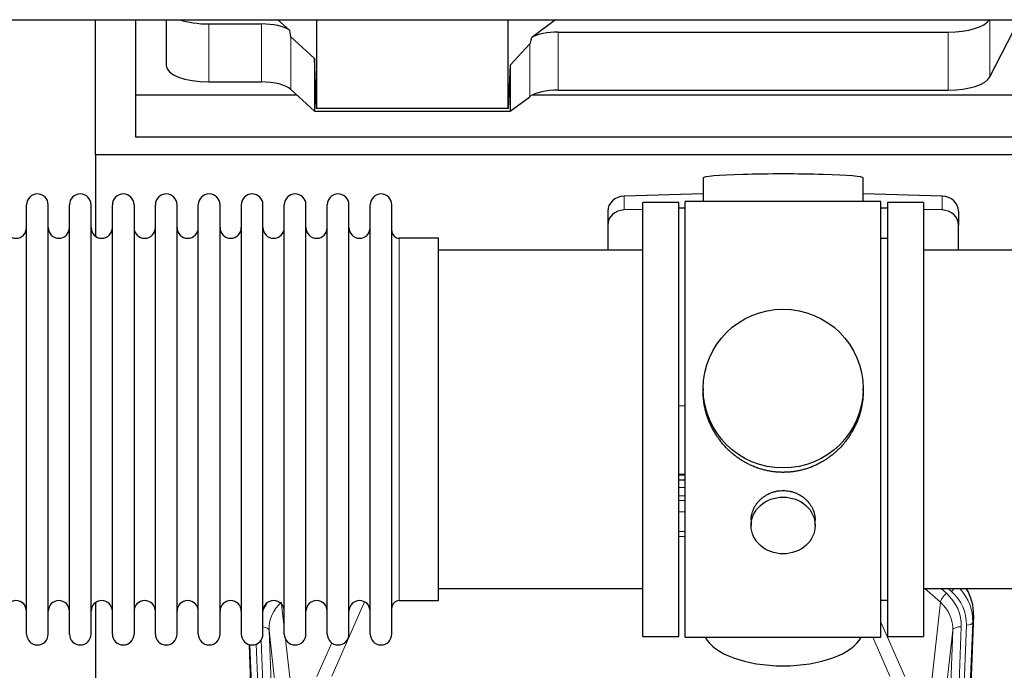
# Model space of a CAD drawing. Header units: inches. Extents: x 0 to 23760, y -13 to 16800.
# Tile 35 of 217: x 5695 to 6158, y 6654 to 6959. Entities that reach past the tile are written whole.
import ezdxf

# ---------------------------------------------------------------- set-up
doc = ezdxf.new("R2010")
doc.units = ezdxf.units.IN
doc.layers.add('254', color=7, linetype='Continuous', true_color=0xffffff)

msp = doc.modelspace()

# ---------------------------------------------------------------- linework, layer by layer
at = {"layer": '254', "color": 2, "linetype": 'Continuous', "lineweight": 25}
for p, q in [((4207.817, 6959.418), (6633.31, 6959.418)), ((5730.685, 6895.874), (5730.685, 6959.418)), ((5749.685, 6923.988), (5749.685, 6959.419)), ((5763.895, 6959.418), (5763.895, 6937.821)), ((5821.859, 6954.457), (5816.487, 6959.419)), ((5834.618, 6959.418), (5834.618, 6917.662)), ((5924.653, 6917.662), (5924.653, 6959.418)), ((5946.952, 6959.419), (5935.788, 6951.035)), ((6151.291, 6932.528), (6164.973, 6959.419)), ((5783.895, 6957.422), (5808.73, 6957.422)), ((5833.698, 6941.121), (5822.588, 6951.288)), ((5948.269, 6953.591), (6131.659, 6953.591)), ((5934.952, 6948.129), (5925.634, 6937.983)), ((5833.698, 6941.121), (5833.698, 6916.359)), ((5834.618, 6917.662), (5833.698, 6941.121)), ((5925.634, 6937.983), (5924.653, 6917.662)), ((5925.634, 6937.983), (5925.634, 6916.359)), ((5783.895, 6930.167), (5808.73, 6930.167)), ((5822.588, 6926.624), (5833.698, 6916.359)), ((5749.685, 6904.185), (5749.685, 6923.988)), ((5825.445, 6923.988), (5749.685, 6923.988)), ((5925.634, 6916.359), (5934.952, 6923.238)), ((6179.685, 6923.988), (5936.17, 6923.988)), ((5948.269, 6926.337), (6131.659, 6926.337)), ((5924.653, 6917.662), (5834.618, 6917.662)), ((5833.698, 6916.359), (5925.634, 6916.359)), ((6179.685, 6904.185), (5749.685, 6904.185)), ((6218.685, 6895.874), (5730.685, 6895.874)), ((5730.685, 6895.874), (5730.685, 6857.629)), ((6016.36, 6885.018), (6016.36, 6873.955)), ((6091.689, 6873.955), (6091.689, 6885.018)), ((6016.361, 6877.591), (5979.245, 6876.442)), ((6128.804, 6876.442), (6091.687, 6877.591)), ((5698.224, 6861.024), (5698.224, 6872.425)), ((5708.424, 6861.024), (5708.424, 6872.425)), ((5718.424, 6861.024), (5718.424, 6872.425)), ((5728.624, 6861.024), (5728.624, 6872.425)), ((5738.624, 6861.024), (5738.624, 6872.425)), ((5748.824, 6872.425), (5748.824, 6861.024)), ((5758.824, 6861.024), (5758.824, 6872.425)), ((5769.024, 6861.024), (5769.024, 6872.425)), ((5779.024, 6670.625), (5779.024, 6872.425)), ((5789.224, 6670.625), (5789.224, 6872.425)), ((5799.224, 6872.425), (5799.224, 6670.625)), ((5809.424, 6670.625), (5809.424, 6872.425)), ((5819.424, 6670.625), (5819.424, 6872.425)), ((5829.624, 6670.625), (5829.624, 6872.425)), ((5839.624, 6670.625), (5839.624, 6872.425)), ((5849.824, 6670.625), (5849.824, 6872.425)), ((5859.824, 6670.625), (5859.824, 6872.425)), ((5870.024, 6670.625), (5870.024, 6872.425)), ((6005.024, 6873.525), (5988.024, 6873.525)), ((5988.024, 6669.525), (5988.024, 6873.525)), ((6005.024, 6669.525), (6005.024, 6873.525)), ((6052.735, 6873.955), (6008.024, 6873.955)), ((6008.024, 6669.095), (6008.024, 6873.955)), ((6100.024, 6873.955), (6052.735, 6873.955)), ((6100.024, 6669.095), (6100.024, 6873.955)), ((6120.024, 6873.525), (6103.024, 6873.525)), ((6103.024, 6873.525), (6103.024, 6669.525)), ((6120.024, 6873.525), (6120.024, 6669.525)), ((5971.524, 6869.35), (5971.524, 6862.885)), ((5988.025, 6870.249), (5979.245, 6869.977)), ((6008.025, 6870.869), (6005.025, 6870.776)), ((6103.024, 6870.776), (6100.024, 6870.869)), ((6128.804, 6869.977), (6120.024, 6870.249)), ((6136.524, 6869.35), (6136.524, 6862.885)), ((5971.524, 6862.885), (5971.524, 6851.024)), ((6136.524, 6851.024), (6136.524, 6862.885)), ((5698.224, 6670.625), (5698.224, 6861.024)), ((5708.424, 6670.625), (5708.424, 6861.024)), ((5718.424, 6670.625), (5718.424, 6861.024)), ((5728.624, 6670.625), (5728.624, 6861.024)), ((5738.624, 6670.625), (5738.624, 6861.024)), ((5748.824, 6861.024), (5748.824, 6670.625)), ((5758.824, 6670.625), (5758.824, 6861.024)), ((5769.024, 6670.625), (5769.024, 6861.024)), ((5892.024, 6856.675), (5873.524, 6856.675)), ((5892.024, 6686.375), (5892.024, 6856.675)), ((6103.024, 6856.525), (6100.024, 6856.525)), ((5988.024, 6851.025), (5892.024, 6851.025)), ((6216.024, 6851.025), (6120.024, 6851.025)), ((6016.385, 6786.013), (6016.385, 6784.876)), ((6091.664, 6784.875), (6091.664, 6786.013)), ((6005.025, 6778.014), (6008.025, 6777.921)), ((6005.022, 6743.139), (6008.021, 6743.139)), ((6008.023, 6745.643), (6005.024, 6745.643)), ((6038.977, 6724.24), (6038.977, 6721.656)), ((6069.072, 6721.656), (6069.072, 6724.229)), ((5892.024, 6692.025), (5988.024, 6692.025)), ((6120.024, 6692.025), (6216.024, 6692.025)), ((5873.524, 6686.375), (5892.024, 6686.375)), ((6100.024, 6686.525), (6103.024, 6686.525)), ((5730.685, 6685.415), (5730.685, 6458.615)), ((6143.546, 6679.522), (6130.429, 6346.321)), ((5988.024, 6669.525), (6005.024, 6669.525)), ((6008.024, 6669.095), (6100.024, 6669.095)), ((6103.024, 6669.525), (6120.024, 6669.525)), ((5815.62, 6346.321), (5803.047, 6665.684))]:
    msp.add_line(p, q, dxfattribs=at)
at = {"layer": '254', "color": 110, "linetype": 'Continuous', "lineweight": 13}
for p, q in [((6151.291, 6959.418), (6151.291, 6932.528)), ((5783.895, 6957.422), (5783.895, 6930.167)), ((5808.73, 6957.422), (5808.73, 6930.167)), ((5822.588, 6951.288), (5822.588, 6926.624)), ((5948.269, 6953.591), (5948.269, 6926.337)), ((6131.659, 6953.591), (6131.659, 6926.337)), ((5934.952, 6948.129), (5934.952, 6923.238)), ((5979.245, 6876.442), (5979.245, 6869.977)), ((6128.804, 6876.442), (6128.804, 6869.977)), ((5873.524, 6686.375), (5873.524, 6856.675)), ((6008.023, 6745.253), (6005.024, 6745.253)), ((6005.022, 6739.501), (6008.023, 6739.501)), ((6008.023, 6735.531), (6005.022, 6735.531)), ((6005.023, 6733.44), (6008.022, 6733.44)), ((6008.022, 6728.146), (6005.023, 6728.146)), ((6005.024, 6718.888), (6008.023, 6718.888)), ((6008.023, 6716.444), (6005.024, 6716.444)), ((6127.95, 6685.547), (6120.648, 6692.025)), ((6130.775, 6689.803), (6128.27, 6692.025)), ((6133.167, 6690.639), (6131.604, 6692.025)), ((5857.192, 6685.778), (5841.811, 6650.748)), ((5818.197, 6684.656), (5819.425, 6673.568)), ((6122.726, 6638.348), (6127.95, 6685.547)), ((6143.546, 6679.522), (6143.166, 6676.084)), ((5812.261, 6672.402), (5825.327, 6340.508)), ((5817.509, 6624.996), (5812.261, 6672.402)), ((6100.024, 6676.277), (6111.299, 6650.598)), ((6120.722, 6340.508), (6133.788, 6672.402)), ((6137.78, 6674.029), (6124.714, 6342.135)), ((6127.061, 6341.842), (6140.172, 6674.864)), ((6133.788, 6672.402), (6128.54, 6624.996)), ((6143.166, 6676.084), (6130.055, 6343.062)), ((5808.517, 6667.718), (5821.335, 6342.135)), ((5820.014, 6668.244), (5823.323, 6638.348)), ((6104.237, 6650.748), (6096.182, 6669.095)), ((5815.994, 6343.062), (5803.295, 6665.626)), ((5806.23, 6665.894), (5818.988, 6341.842)), ((5834.75, 6650.598), (5841.73, 6666.496))]:
    msp.add_line(p, q, dxfattribs=at)
at = {"layer": '254', "color": 2, "linetype": 'Continuous', "lineweight": 25}
for centre, radius, start, end in [((5703.324, 6872.425), 5.1, 0, 180), ((5723.524, 6872.425), 5.1, 0, 180), ((5743.724, 6872.425), 5.1, 0, 180), ((5763.924, 6872.425), 5.1, 0, 180), ((5784.124, 6872.425), 5.1, 0, 180), ((5804.324, 6872.425), 5.1, 0, 180), ((5824.524, 6872.425), 5.1, 0, 180), ((5844.724, 6872.425), 5.1, 0, 180), ((5864.924, 6872.425), 5.1, 0, 180), ((5693.224, 6861.675), 5, 180, 0), ((5713.424, 6861.675), 5, 180, 0), ((5733.624, 6861.675), 5, 180, 0), ((5753.824, 6861.675), 5, 180, 0), ((5774.024, 6861.675), 5, 180, 0), ((5794.224, 6861.675), 5, 180, 0), ((5814.424, 6861.675), 5, 180, 0), ((5834.624, 6861.675), 5, 180, 0), ((5854.824, 6861.675), 5, 180, 0), ((5873.524, 6860.175), 3.5, 180, 270), ((5693.224, 6681.375), 5, 0, 180), ((5713.424, 6681.375), 5, 0, 180), ((5733.624, 6681.375), 5, 0, 180), ((5753.824, 6681.375), 5, 0, 180), ((5774.024, 6681.375), 5, 0, 180), ((5794.224, 6681.375), 5, 0, 180), ((5814.424, 6681.375), 5, 0, 180), ((5834.624, 6681.375), 5, 0, 180), ((5854.824, 6681.375), 5, 0, 180), ((5873.524, 6682.875), 3.5, 90, 180), ((5703.324, 6670.625), 5.1, 180, 0), ((5723.524, 6670.625), 5.1, 180, 0), ((5743.724, 6670.625), 5.1, 180, 0), ((5763.924, 6670.625), 5.1, 180, 0), ((5784.124, 6670.625), 5.1, 180, 0), ((5804.324, 6670.625), 5.1, 180, 0), ((5824.524, 6670.625), 5.1, 180, 0), ((5844.724, 6670.625), 5.1, 180, 0), ((5864.924, 6670.625), 5.1, 180, 0)]:
    msp.add_arc(centre, radius, start, end, dxfattribs=at)
for centre, major_axis, ratio, start_param, end_param in [((5783.895, 6965.075), (-20, 0), 0.3826834, 0.8317107, 1.5707963), ((6131.659, 6961.245), (-20, 0), 0.3826834, 1.5707963, 2.9006165), ((5808.73, 6951.681), (15, 0), 0.3826834, 0.5047652, 1.5707963), ((5808.73, 7362.896), (13.933, -411.641), 0.0134983, 6.1578935, 6.2699677), ((5948.269, 7294.361), (-13.469, -346.314), 0.0190642, 0.0224463, 0.1321927), ((5948.269, 6947.851), (15, 0), 0.3826834, 1.5707963, 2.5536377), ((5783.895, 6937.821), (-20, 0), 0.3826834, 0.0000123, 1.5707963), ((6131.659, 6933.991), (-20, 0), 0.3826834, 1.5707963, 2.9492947), ((5808.73, 6924.427), (15, 0), 0.3826834, 0.392691, 1.5707963), ((5948.269, 6920.597), (15, 0), 0.3826834, 1.5707963, 2.6633841), ((6054.024, 6885.018), (37.664, 0), 0.0504434, 0, 3.1415927), ((5979.524, 6869.35), (8, 0), 0.8870108, 1.6057029, 3.1415927), ((6128.524, 6869.35), (8, 0), 0.8870108, 0, 1.5358897), ((5979.524, 6862.885), (8, 0), 0.8870108, 1.6057029, 3.1415927), ((6128.524, 6862.885), (8, 0), 0.8870108, 0, 1.5358897), ((6116.525, 6680.331), (-27.038, -0.124), 0.8859493, 3.102669, 3.6464193), ((6054.024, 6673.066), (37.64, 0), 0.4617486, 3.372107, 6.0525728)]:
    msp.add_ellipse(centre, major_axis=major_axis, ratio=ratio, start_param=start_param, end_param=end_param, dxfattribs=at)
for centre, major_axis, ratio in [((6054.024, 6786.013), (37.64, 0), 0.9914449), ((6054.024, 6721.656), (-15.048, 0), 0.8870108)]:
    msp.add_ellipse(centre, major_axis=major_axis, ratio=ratio, dxfattribs=at)
at = {"layer": '254', "color": 110, "linetype": 'Continuous', "lineweight": 13}
for centre, major_axis, ratio, start_param, end_param in [((6133.167, 6692.024), (1.991, 2.244), 0.3265056, 4.3596844, 4.9945095), ((6116.153, 6675.583), (-24.034, -0.11), 0.8859493, 3.102669, 3.9217821), ((6116.153, 6676.968), (27.029, -0.244), 0.8851019, 6.2564288, 6.9740615), ((6130.775, 6687.956), (2.654, 2.992), 0.3265056, 1.2180917, 2.7365282), ((6113.761, 6674.747), (-24.034, -0.11), 0.8859493, 3.102669, 3.9217821), ((5832.288, 6674.747), (24.034, -0.11), 0.8859493, 2.6223803, 2.8322909), ((5832.288, 6672.9), (20.033, -0.591), 0.8872905, 2.3837407, 3.2028538), ((6113.761, 6672.9), (-20.033, -0.591), 0.8872905, 3.0803315, 3.8994446), ((5808.269, 6672.182), (3.997, 0.157), 0.4614673, 0.0341943, 1.2593116), ((6137.78, 6672.182), (3.997, -0.157), 0.4614673, 1.5889619, 3.1073983), ((6140.172, 6676.25), (2.998, -0.118), 0.4614673, 4.7305545, 6.248991)]:
    msp.add_ellipse(centre, major_axis=major_axis, ratio=ratio, start_param=start_param, end_param=end_param, dxfattribs=at)
at = {"layer": '254', "color": 2, "linetype": 'Continuous', "lineweight": 25}
for points, knots in [([(6054.024, 6746.641), (6053.397, 6746.641), (6052.147, 6746.674), (6050.29, 6746.819), (6048.451, 6747.058), (6046.627, 6747.39), (6044.821, 6747.816), (6043.628, 6748.161), (6042.737, 6748.444), (6042.441, 6748.543), (6042.071, 6748.67), (6041.998, 6748.696), (6041.85, 6748.748), (6041.629, 6748.827), (6040.824, 6749.123), (6039.529, 6749.646), (6037.847, 6750.425), (6036.21, 6751.284), (6034.616, 6752.223), (6033.067, 6753.24), (6032.063, 6753.972), (6031.445, 6754.446), (6031.321, 6754.542), (6031.077, 6754.734), (6030.711, 6755.025), (6030.353, 6755.322), (6029.643, 6755.923), (6028.719, 6756.745), (6027.397, 6758.039), (6026.14, 6759.393), (6024.945, 6760.808), (6024.192, 6761.791), (6023.643, 6762.545), (6023.372, 6762.925), (6023.108, 6763.312), (6022.933, 6763.571), (6022.846, 6763.701), (6022.416, 6764.354), (6021.756, 6765.411), (6020.848, 6767.034), (6020.02, 6768.693), (6019.272, 6770.388), (6018.605, 6772.119), (6018.215, 6773.297), (6017.943, 6774.191), (6017.812, 6774.64), (6017.669, 6775.168), (6017.609, 6775.395), (6017.57, 6775.547), (6017.551, 6775.623), (6017.378, 6776.307), (6017.104, 6777.524), (6016.784, 6779.354), (6016.555, 6781.188), (6016.417, 6783.026), (6016.385, 6784.274), (6016.385, 6784.909), (6016.385, 6784.929)], [0, 0, 0, 0, 0.0312188, 0.0624376, 0.0936563, 0.1248751, 0.1560939, 0.1873127, 0.1873127, 0.2029221, 0.2029221, 0.2068244, 0.2068244, 0.2107268, 0.2185315, 0.2497502, 0.280969, 0.3121878, 0.3434066, 0.3746254, 0.4058442, 0.4058442, 0.4136489, 0.4136489, 0.4214535, 0.4370629, 0.4370629, 0.4682817, 0.4995005, 0.5307193, 0.5619381, 0.5931568, 0.5931568, 0.6087662, 0.6165709, 0.6165709, 0.6243756, 0.6243756, 0.6555944, 0.6868132, 0.718032, 0.7492507, 0.7804695, 0.8116883, 0.8116883, 0.8272977, 0.8351024, 0.8390047, 0.8390047, 0.8429071, 0.8429071, 0.8741259, 0.9053447, 0.9365634, 0.9677822, 0.999001, 1, 1, 1, 1]), ([(6091.664, 6784.923), (6091.664, 6784.911), (6091.664, 6784.283), (6091.633, 6783.042), (6091.496, 6781.202), (6091.267, 6779.364), (6091.053, 6778.141), (6090.87, 6777.224), (6090.788, 6776.842), (6090.701, 6776.461), (6090.666, 6776.308), (6090.648, 6776.232), (6090.593, 6776.003), (6090.407, 6775.243), (6090.031, 6773.891), (6089.445, 6772.123), (6088.777, 6770.389), (6088.027, 6768.688), (6087.194, 6767.021), (6086.584, 6765.932), (6086.185, 6765.259), (6086.104, 6765.124), (6085.941, 6764.857), (6085.695, 6764.458), (6085.442, 6764.065), (6084.929, 6763.285), (6084.221, 6762.266), (6083.093, 6760.795), (6081.898, 6759.381), (6080.637, 6758.024), (6079.751, 6757.158), (6079.07, 6756.523), (6078.725, 6756.209), (6078.373, 6755.901), (6078.137, 6755.696), (6078.019, 6755.595), (6077.424, 6755.092), (6076.457, 6754.314), (6074.96, 6753.225), (6073.416, 6752.212), (6071.825, 6751.276), (6070.187, 6750.418), (6069.063, 6749.898), (6068.207, 6749.528), (6067.776, 6749.348), (6067.341, 6749.175), (6067.122, 6749.09), (6067.049, 6749.062), (6066.903, 6749.007), (6066.245, 6748.759), (6064.996, 6748.328), (6063.214, 6747.812), (6061.413, 6747.389), (6059.595, 6747.058), (6057.758, 6746.819), (6056.521, 6746.722), (6055.588, 6746.674), (6055.121, 6746.656), (6054.573, 6746.645), (6054.338, 6746.643), (6054.181, 6746.642), (6054.103, 6746.641), (6054.024, 6746.641)], [0, 0, 0, 0, 0.0006246, 0.0318551, 0.0630856, 0.0943161, 0.1255465, 0.1255465, 0.1411618, 0.1450656, 0.1450656, 0.1489694, 0.1489694, 0.156777, 0.1880075, 0.219238, 0.2504685, 0.2816989, 0.3129294, 0.3441599, 0.3441599, 0.3519675, 0.3519675, 0.3597751, 0.3753904, 0.3753904, 0.4066209, 0.4378513, 0.4690818, 0.5003123, 0.5315428, 0.5315428, 0.547158, 0.5549656, 0.5549656, 0.5627733, 0.5627733, 0.5940037, 0.6252342, 0.6564647, 0.6876952, 0.7189257, 0.7501562, 0.7501562, 0.7657714, 0.773579, 0.773579, 0.7774828, 0.7774828, 0.7813866, 0.8126171, 0.8438476, 0.8750781, 0.9063086, 0.937539, 0.9687695, 0.9687695, 0.9843848, 0.9921924, 0.9960962, 0.9960962, 1, 1, 1, 1]), ([(6038.977, 6724.238), (6038.977, 6724.668), (6039.001, 6725.101), (6039.061, 6725.647), (6039.074, 6725.758), (6039.105, 6725.978), (6039.155, 6726.309), (6039.218, 6726.636), (6039.362, 6727.288), (6039.482, 6727.718), (6039.766, 6728.569), (6039.932, 6728.99), (6040.215, 6729.614), (6040.315, 6729.821), (6040.448, 6730.078), (6040.474, 6730.13), (6040.529, 6730.232), (6040.611, 6730.385), (6040.697, 6730.536), (6040.988, 6731.036), (6041.24, 6731.424), (6041.784, 6732.177), (6042.076, 6732.542), (6042.543, 6733.072), (6042.703, 6733.246), (6042.952, 6733.501), (6043.078, 6733.628), (6043.207, 6733.753), (6043.293, 6733.836), (6043.337, 6733.877), (6043.731, 6734.246), (6044.096, 6734.556), (6044.854, 6735.141), (6045.247, 6735.416), (6046.061, 6735.931), (6046.482, 6736.17), (6047.026, 6736.446), (6047.136, 6736.5), (6047.357, 6736.606), (6047.469, 6736.658), (6047.805, 6736.809), (6048.031, 6736.904), (6048.714, 6737.173), (6049.176, 6737.331), (6050.114, 6737.603), (6050.59, 6737.717), (6051.314, 6737.855), (6051.557, 6737.896), (6051.924, 6737.948), (6052.047, 6737.964), (6052.232, 6737.986), (6052.294, 6737.993), (6052.417, 6738.006), (6052.479, 6738.013), (6053.035, 6738.065), (6053.527, 6738.088), (6054.51, 6738.089), (6055, 6738.066), (6055.978, 6737.975), (6056.465, 6737.906), (6057.073, 6737.791), (6057.194, 6737.766), (6057.437, 6737.715), (6057.799, 6737.633), (6058.156, 6737.538), (6058.863, 6737.334), (6059.325, 6737.177), (6060.231, 6736.821), (6060.675, 6736.622), (6061.327, 6736.292), (6061.542, 6736.177), (6061.86, 6735.997), (6061.966, 6735.935), (6062.176, 6735.81), (6062.279, 6735.746), (6062.793, 6735.423), (6063.187, 6735.147), (6063.945, 6734.563), (6064.308, 6734.255), (6065.002, 6733.607), (6065.333, 6733.267), (6065.688, 6732.866), (6065.727, 6732.821), (6065.804, 6732.731), (6065.919, 6732.596), (6066.181, 6732.277), (6066.394, 6731.997), (6066.804, 6731.431), (6067.056, 6731.044), (6067.519, 6730.251), (6067.729, 6729.844), (6068.013, 6729.22), (6068.103, 6729.01), (6068.229, 6728.691), (6068.269, 6728.584), (6068.347, 6728.37), (6068.385, 6728.263), (6068.564, 6727.728), (6068.684, 6727.297), (6068.876, 6726.431), (6068.949, 6725.996), (6069.022, 6725.339), (6069.041, 6725.12), (6069.059, 6724.79), (6069.066, 6724.625), (6069.07, 6724.46), (6069.072, 6724.349), (6069.072, 6724.294), (6069.072, 6724.236), (6069.072, 6724.234), (6069.072, 6724.231)], [0, 0, 0, 0, 0.0308202, 0.0308202, 0.0386347, 0.0386347, 0.0464491, 0.062078, 0.062078, 0.0933358, 0.0933358, 0.1245936, 0.1245936, 0.1402226, 0.1402226, 0.1441298, 0.1441298, 0.148037, 0.1558515, 0.1558515, 0.1871093, 0.1871093, 0.2183671, 0.2183671, 0.233996, 0.233996, 0.2418105, 0.2457177, 0.2457177, 0.2496249, 0.2496249, 0.2808827, 0.2808827, 0.3121405, 0.3121405, 0.3433983, 0.3433983, 0.3512128, 0.3512128, 0.3590273, 0.3590273, 0.3746562, 0.3746562, 0.405914, 0.405914, 0.4371718, 0.4371718, 0.4528007, 0.4528007, 0.4606152, 0.4606152, 0.4645224, 0.4645224, 0.4684296, 0.4684296, 0.4996874, 0.4996874, 0.5309452, 0.5309452, 0.5622031, 0.5622031, 0.5700175, 0.5700175, 0.577832, 0.5934609, 0.5934609, 0.6247187, 0.6247187, 0.6559765, 0.6559765, 0.6716054, 0.6716054, 0.6794199, 0.6794199, 0.6872343, 0.6872343, 0.7184921, 0.7184921, 0.7497499, 0.7497499, 0.7810078, 0.7810078, 0.784915, 0.784915, 0.7888222, 0.7966367, 0.8122656, 0.8122656, 0.8435234, 0.8435234, 0.8747812, 0.8747812, 0.8904101, 0.8904101, 0.8982246, 0.8982246, 0.906039, 0.906039, 0.9372968, 0.9372968, 0.9685546, 0.9685546, 0.9841835, 0.9841835, 0.991998, 0.9959052, 0.9959052, 0.9998125, 0.9998125, 1, 1, 1, 1])]:
    msp.add_open_spline(points, degree=3, knots=knots, dxfattribs=at)

doc.saveas('drawing.dxf')
